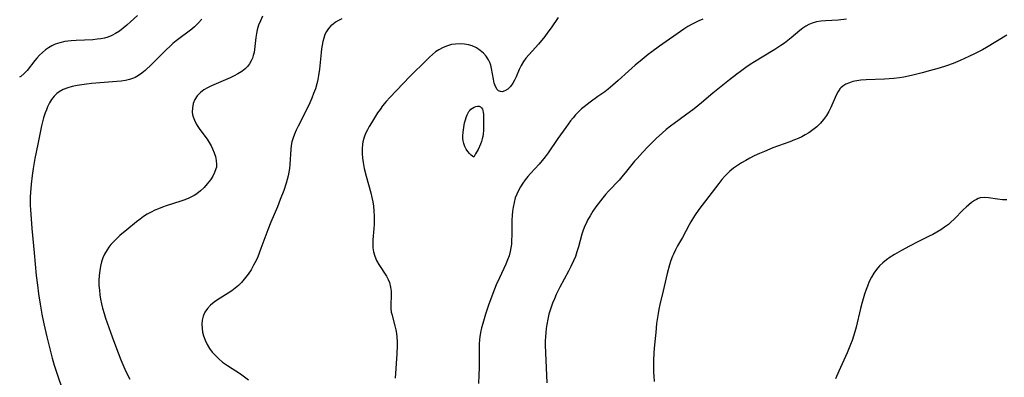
# Model space of a CAD drawing. Header units: metres. Extents: x 1073367 to 1082519, y 1569854 to 1574957.
# Tile 85 of 256: x 1074386 to 1074738, y 1572579 to 1572707. Entities that reach past the tile are written whole.
import ezdxf

# ---------------------------------------------------------------- set-up
doc = ezdxf.new("R2010")
doc.units = ezdxf.units.M
doc.layers.add('CGG_CurvaNivelLidar_v1', color=253, linetype='Continuous', lineweight=30)

msp = doc.modelspace()

# ---------------------------------------------------------------- linework, layer by layer
at = {"layer": 'CGG_CurvaNivelLidar_v1'}
for p, q in [((1074426.0069, 1572705.9737, 65.5), (1074424.7178, 1572704.8269, 65.5)), ((1074428.4609, 1572708.3091, 65.5), (1074426.0069, 1572705.9737, 65.5)), ((1074450.2122, 1572705.5742, 66), (1074448.8563, 1572704.2486, 66)), ((1074451.511, 1572706.9743, 66), (1074450.2122, 1572705.5742, 66)), ((1074472.3484, 1572706.4272, 66.5), (1074471.7078, 1572704.8093, 66.5)), ((1074473.0929, 1572708.022, 66.5), (1074472.3484, 1572706.4272, 66.5)), ((1074498.2797, 1572705.2488, 67), (1074497.4902, 1572704.5703, 67)), ((1074499.1451, 1572705.8563, 67), (1074498.2797, 1572705.2488, 67)), ((1074500.2386, 1572706.4888, 67), (1074499.1451, 1572705.8563, 67)), ((1074501.4011, 1572707.0538, 67), (1074500.2386, 1572706.4888, 67)), ((1074578.6527, 1572707.6269, 67.5), (1074576.0749, 1572703.8439, 67.5)), ((1074626.3716, 1572705.2292, 68), (1074624.9036, 1572704.3572, 68)), ((1074627.574, 1572705.8457, 68), (1074626.3716, 1572705.2292, 68)), ((1074628.8097, 1572706.4031, 68), (1074627.574, 1572705.8457, 68)), ((1074630.204, 1572706.9627, 68), (1074628.8097, 1572706.4031, 68)), ((1074668.035, 1572705.106, 68.5), (1074666.9442, 1572704.5137, 68.5)), ((1074669.1777, 1572705.5811, 68.5), (1074668.035, 1572705.106, 68.5)), ((1074670.7104, 1572706.0072, 68.5), (1074669.1777, 1572705.5811, 68.5)), ((1074672.3075, 1572706.2707, 68.5), (1074670.7104, 1572706.0072, 68.5)), ((1074673.9882, 1572706.4238, 68.5), (1074672.3075, 1572706.2707, 68.5)), ((1074678.4708, 1572706.653, 68.5), (1074673.9882, 1572706.4238, 68.5)), ((1074681.5109, 1572706.9238, 68.5), (1074678.4708, 1572706.653, 68.5)), ((1074420.6796, 1572701.8237, 65.5), (1074419.3277, 1572701.1057, 65.5)), ((1074422.0652, 1572702.7264, 65.5), (1074420.6796, 1572701.8237, 65.5)), ((1074423.4065, 1572703.7367, 65.5), (1074422.0652, 1572702.7264, 65.5)), ((1074424.7178, 1572704.8269, 65.5), (1074423.4065, 1572703.7367, 65.5)), ((1074446.4948, 1572702.3086, 66), (1074443.713, 1572700.3198, 66)), ((1074447.9287, 1572703.4353, 66), (1074446.4948, 1572702.3086, 66)), ((1074448.8563, 1572704.2486, 66), (1074447.9287, 1572703.4353, 66)), ((1074470.9544, 1572701.9207, 66.5), (1074470.7483, 1572700.4804, 66.5)), ((1074471.2108, 1572703.1614, 66.5), (1074470.9544, 1572701.9207, 66.5)), ((1074471.7078, 1572704.8093, 66.5), (1074471.2108, 1572703.1614, 66.5)), ((1074495.3934, 1572701.4536, 67), (1074494.9703, 1572700.2427, 67)), ((1074495.9391, 1572702.5841, 67), (1074495.3934, 1572701.4536, 67)), ((1074496.6426, 1572703.6325, 67), (1074495.9391, 1572702.5841, 67)), ((1074497.4902, 1572704.5703, 67), (1074496.6426, 1572703.6325, 67)), ((1074574.9472, 1572702.2848, 67.5), (1074573.7815, 1572700.7603, 67.5)), ((1074576.0749, 1572703.8439, 67.5), (1074574.9472, 1572702.2848, 67.5)), ((1074623.4722, 1572703.412, 68), (1074614.6992, 1572697.3008, 68)), ((1074624.9036, 1572704.3572, 68), (1074623.4722, 1572703.412, 68)), ((1074664.836, 1572702.991, 68.5), (1074661.7255, 1572700.269, 68.5)), ((1074665.8683, 1572703.7943, 68.5), (1074664.836, 1572702.991, 68.5)), ((1074666.9442, 1572704.5137, 68.5), (1074665.8683, 1572703.7943, 68.5)), ((1074399.1468, 1572698.0222, 65.5), (1074397.9462, 1572697.4637, 65.5)), ((1074400.8232, 1572698.5734, 65.5), (1074399.1468, 1572698.0222, 65.5)), ((1074402.577, 1572698.9513, 65.5), (1074400.8232, 1572698.5734, 65.5)), ((1074403.681, 1572699.1182, 65.5), (1074402.577, 1572698.9513, 65.5)), ((1074404.8006, 1572699.2466, 65.5), (1074403.681, 1572699.1182, 65.5)), ((1074406.628, 1572699.391, 65.5), (1074404.8006, 1572699.2466, 65.5)), ((1074412.523, 1572699.6553, 65.5), (1074406.628, 1572699.391, 65.5)), ((1074414.0985, 1572699.7863, 65.5), (1074412.523, 1572699.6553, 65.5)), ((1074415.4036, 1572699.9535, 65.5), (1074414.0985, 1572699.7863, 65.5)), ((1074416.6794, 1572700.1959, 65.5), (1074415.4036, 1572699.9535, 65.5)), ((1074417.918, 1572700.5399, 65.5), (1074416.6794, 1572700.1959, 65.5)), ((1074419.3277, 1572701.1057, 65.5), (1074417.918, 1572700.5399, 65.5)), ((1074441.1509, 1572698.3012, 66), (1074439.9964, 1572697.2529, 66)), ((1074442.3446, 1572699.2938, 66), (1074441.1509, 1572698.3012, 66)), ((1074443.713, 1572700.3198, 66), (1074442.3446, 1572699.2938, 66)), ((1074470.7483, 1572700.4804, 66.5), (1074470.2779, 1572696.1816, 66.5)), ((1074494.6437, 1572698.9688, 67), (1074494.3987, 1572697.6945, 67)), ((1074494.9703, 1572700.2427, 67), (1074494.6437, 1572698.9688, 67)), ((1074542.0065, 1572698.0951, 67.5), (1074540.538, 1572697.8783, 67.5)), ((1074543.8049, 1572698.1663, 67.5), (1074542.0065, 1572698.0951, 67.5)), ((1074545.2283, 1572698.0695, 67.5), (1074543.8049, 1572698.1663, 67.5)), ((1074546.6183, 1572697.8249, 67.5), (1074545.2283, 1572698.0695, 67.5)), ((1074571.5702, 1572698.0702, 67.5), (1074567.0777, 1572693.0165, 67.5)), ((1074573.7815, 1572700.7603, 67.5), (1074571.5702, 1572698.0702, 67.5)), ((1074659.3142, 1572698.3983, 68.5), (1074658.0395, 1572697.5208, 68.5)), ((1074660.545, 1572699.3145, 68.5), (1074659.3142, 1572698.3983, 68.5)), ((1074661.7255, 1572700.269, 68.5), (1074660.545, 1572699.3145, 68.5)), ((1074738.7082, 1572701.239, 69), (1074731.4285, 1572696.9111, 69)), ((1074394.6044, 1572695.113, 65.5), (1074393.5576, 1572694.1205, 65.5)), ((1074395.7154, 1572696.029, 65.5), (1074394.6044, 1572695.113, 65.5)), ((1074396.8029, 1572696.7937, 65.5), (1074395.7154, 1572696.029, 65.5)), ((1074397.9462, 1572697.4637, 65.5), (1074396.8029, 1572696.7937, 65.5)), ((1074438.8737, 1572696.1626, 66), (1074436.1628, 1572693.3992, 66)), ((1074439.9964, 1572697.2529, 66), (1074438.8737, 1572696.1626, 66)), ((1074470.0845, 1572695.058, 66.5), (1074469.8174, 1572693.9662, 66.5)), ((1074470.2779, 1572696.1816, 66.5), (1074470.0845, 1572695.058, 66.5)), ((1074494.0305, 1572695.0152, 67), (1074493.4262, 1572689.1284, 67)), ((1074494.1981, 1572696.368, 67), (1074494.0305, 1572695.0152, 67)), ((1074494.3987, 1572697.6945, 67), (1074494.1981, 1572696.368, 67)), ((1074533.7606, 1572694.3988, 67.5), (1074532.7024, 1572693.4603, 67.5)), ((1074534.8586, 1572695.2668, 67.5), (1074533.7606, 1572694.3988, 67.5)), ((1074536.0013, 1572696.0461, 67.5), (1074534.8586, 1572695.2668, 67.5)), ((1074537.514, 1572696.8742, 67.5), (1074536.0013, 1572696.0461, 67.5)), ((1074539.0962, 1572697.5046, 67.5), (1074537.514, 1572696.8742, 67.5)), ((1074540.538, 1572697.8783, 67.5), (1074539.0962, 1572697.5046, 67.5)), ((1074547.9534, 1572697.4161, 67.5), (1074546.6183, 1572697.8249, 67.5)), ((1074549.439, 1572696.7022, 67.5), (1074547.9534, 1572697.4161, 67.5)), ((1074550.8053, 1572695.7798, 67.5), (1074549.439, 1572696.7022, 67.5)), ((1074551.9205, 1572694.8032, 67.5), (1074550.8053, 1572695.7798, 67.5)), ((1074552.8984, 1572693.7045, 67.5), (1074551.9205, 1572694.8032, 67.5)), ((1074612.0414, 1572695.3495, 68), (1074610.7318, 1572694.347, 68)), ((1074614.6992, 1572697.3008, 68), (1074612.0414, 1572695.3495, 68)), ((1074655.8966, 1572696.1677, 68.5), (1074651.3453, 1572693.4293, 68.5)), ((1074658.0395, 1572697.5208, 68.5), (1074655.8966, 1572696.1677, 68.5)), ((1074727.3948, 1572694.7126, 69), (1074725.128, 1572693.5998, 69)), ((1074729.9614, 1572696.0828, 69), (1074727.3948, 1572694.7126, 69)), ((1074731.4285, 1572696.9111, 69), (1074729.9614, 1572696.0828, 69)), ((1074391.8442, 1572692.197, 65.5), (1074389.1272, 1572688.689, 65.5)), ((1074392.576, 1572693.0668, 65.5), (1074391.8442, 1572692.197, 65.5)), ((1074393.5576, 1572694.1205, 65.5), (1074392.576, 1572693.0668, 65.5)), ((1074433.6644, 1572690.9282, 66), (1074431.2632, 1572688.6972, 66)), ((1074436.1628, 1572693.3992, 66), (1074433.6644, 1572690.9282, 66)), ((1074468.4983, 1572691.0669, 66.5), (1074467.7824, 1572690.0952, 66.5)), ((1074469.0978, 1572692.1184, 66.5), (1074468.4983, 1572691.0669, 66.5)), ((1074469.4972, 1572693.0229, 66.5), (1074469.0978, 1572692.1184, 66.5)), ((1074469.8174, 1572693.9662, 66.5), (1074469.4972, 1572693.0229, 66.5)), ((1074531.7066, 1572692.4979, 67.5), (1074525.6905, 1572686.4779, 67.5)), ((1074532.7024, 1572693.4603, 67.5), (1074531.7066, 1572692.4979, 67.5)), ((1074553.7041, 1572692.4883, 67.5), (1074552.8984, 1572693.7045, 67.5)), ((1074554.1619, 1572691.5331, 67.5), (1074553.7041, 1572692.4883, 67.5)), ((1074554.5169, 1572690.5327, 67.5), (1074554.1619, 1572691.5331, 67.5)), ((1074566.2247, 1572691.8735, 67.5), (1074565.4204, 1572690.4755, 67.5)), ((1074567.0777, 1572693.0165, 67.5), (1074566.2247, 1572691.8735, 67.5)), ((1074608.5498, 1572692.5956, 68), (1074606.0765, 1572690.5037, 68)), ((1074610.7318, 1572694.347, 68), (1074608.5498, 1572692.5956, 68)), ((1074648.651, 1572691.7574, 68.5), (1074647.0669, 1572690.7266, 68.5)), ((1074651.3453, 1572693.4293, 68.5), (1074648.651, 1572691.7574, 68.5)), ((1074719.4877, 1572691.197, 69), (1074717.1373, 1572690.3529, 69)), ((1074722.0703, 1572692.2328, 69), (1074719.4877, 1572691.197, 69)), ((1074723.6064, 1572692.901, 69), (1074722.0703, 1572692.2328, 69)), ((1074725.128, 1572693.5998, 69), (1074723.6064, 1572692.901, 69)), ((1074388.0657, 1572687.519, 65.5), (1074386.8919, 1572686.5328, 65.5)), ((1074389.1272, 1572688.689, 65.5), (1074388.0657, 1572687.519, 65.5)), ((1074430.0975, 1572687.7251, 66), (1074428.8902, 1572686.8537, 66)), ((1074431.2632, 1572688.6972, 66), (1074430.0975, 1572687.7251, 66)), ((1074464.364, 1572687.4061, 66.5), (1074462.9962, 1572686.6907, 66.5)), ((1074465.7284, 1572688.2492, 66.5), (1074464.364, 1572687.4061, 66.5)), ((1074466.9499, 1572689.2174, 66.5), (1074465.7284, 1572688.2492, 66.5)), ((1074467.7824, 1572690.0952, 66.5), (1074466.9499, 1572689.2174, 66.5)), ((1074493.4262, 1572689.1284, 67), (1074493.1258, 1572686.9054, 67)), ((1074554.8033, 1572689.4086, 67.5), (1074554.5169, 1572690.5327, 67.5)), ((1074555.4792, 1572685.5948, 67.5), (1074554.8033, 1572689.4086, 67.5)), ((1074564.7282, 1572689.0086, 67.5), (1074563.5639, 1572686.3351, 67.5)), ((1074565.4204, 1572690.4755, 67.5), (1074564.7282, 1572689.0086, 67.5)), ((1074603.6536, 1572688.3552, 68), (1074600.0449, 1572685.0438, 68)), ((1074606.0765, 1572690.5037, 68), (1074603.6536, 1572688.3552, 68)), ((1074643.6463, 1572688.3232, 68.5), (1074642.3223, 1572687.3186, 68.5)), ((1074645.5038, 1572689.6602, 68.5), (1074643.6463, 1572688.3232, 68.5)), ((1074647.0669, 1572690.7266, 68.5), (1074645.5038, 1572689.6602, 68.5)), ((1074708.4658, 1572687.7685, 69), (1074705.1226, 1572686.9466, 69)), ((1074711.4409, 1572688.5864, 69), (1074708.4658, 1572687.7685, 69)), ((1074714.4916, 1572689.4945, 69), (1074711.4409, 1572688.5864, 69)), ((1074717.1373, 1572690.3529, 69), (1074714.4916, 1572689.4945, 69)), ((1074386.8919, 1572686.5328, 65.5), (1074386.4374, 1572686.2404, 65.5)), ((1074412.1028, 1572683.9578, 66), (1074410.3488, 1572683.7762, 66)), ((1074421.1365, 1572684.6555, 66), (1074412.1028, 1572683.9578, 66)), ((1074422.7045, 1572684.8233, 66), (1074421.1365, 1572684.6555, 66)), ((1074424.2315, 1572685.0593, 66), (1074422.7045, 1572684.8233, 66)), ((1074425.7041, 1572685.4001, 66), (1074424.2315, 1572685.0593, 66)), ((1074427.1061, 1572685.8883, 66), (1074425.7041, 1572685.4001, 66)), ((1074427.6182, 1572686.1229, 66), (1074427.1061, 1572685.8883, 66)), ((1074428.8902, 1572686.8537, 66), (1074427.6182, 1572686.1229, 66)), ((1074461.5693, 1572686.0234, 66.5), (1074454.8994, 1572683.1711, 66.5)), ((1074462.9962, 1572686.6907, 66.5), (1074461.5693, 1572686.0234, 66.5)), ((1074492.5169, 1572683.911, 67), (1074491.9844, 1572682.13, 67)), ((1074492.8578, 1572685.3985, 67), (1074492.5169, 1572683.911, 67)), ((1074493.1258, 1572686.9054, 67), (1074492.8578, 1572685.3985, 67)), ((1074525.6905, 1572686.4779, 67.5), (1074518.5536, 1572678.9922, 67.5)), ((1074555.8002, 1572684.1625, 67.5), (1074555.4792, 1572685.5948, 67.5)), ((1074556.2204, 1572682.8832, 67.5), (1074555.8002, 1572684.1625, 67.5)), ((1074562.4394, 1572684.1205, 67.5), (1074561.5619, 1572682.9405, 67.5)), ((1074563.0307, 1572685.1856, 67.5), (1074562.4394, 1572684.1205, 67.5)), ((1074563.5639, 1572686.3351, 67.5), (1074563.0307, 1572685.1856, 67.5)), ((1074600.0449, 1572685.0438, 68), (1074598.109, 1572683.3675, 68)), ((1074639.7135, 1572685.2529, 68.5), (1074633.8198, 1572680.493, 68.5)), ((1074642.3223, 1572687.3186, 68.5), (1074639.7135, 1572685.2529, 68.5)), ((1074682.4768, 1572684.2921, 69), (1074681.2729, 1572683.7767, 69)), ((1074683.7814, 1572684.6791, 69), (1074682.4768, 1572684.2921, 69)), ((1074685.1638, 1572684.9635, 69), (1074683.7814, 1572684.6791, 69)), ((1074686.6054, 1572685.1653, 69), (1074685.1638, 1572684.9635, 69)), ((1074688.4785, 1572685.3253, 69), (1074686.6054, 1572685.1653, 69)), ((1074695.0668, 1572685.5521, 69), (1074688.4785, 1572685.3253, 69)), ((1074696.6917, 1572685.6365, 69), (1074695.0668, 1572685.5521, 69)), ((1074698.3079, 1572685.7663, 69), (1074696.6917, 1572685.6365, 69)), ((1074700.3322, 1572686.0218, 69), (1074698.3079, 1572685.7663, 69)), ((1074701.9334, 1572686.2885, 69), (1074700.3322, 1572686.0218, 69)), ((1074703.5301, 1572686.5997, 69), (1074701.9334, 1572686.2885, 69)), ((1074705.1226, 1572686.9466, 69), (1074703.5301, 1572686.5997, 69)), ((1074399.744, 1572680.3972, 66), (1074398.7468, 1572679.4097, 66)), ((1074400.6202, 1572681.0447, 66), (1074399.744, 1572680.3972, 66)), ((1074402.0443, 1572681.8185, 66), (1074400.6202, 1572681.0447, 66)), ((1074403.5976, 1572682.4253, 66), (1074402.0443, 1572681.8185, 66)), ((1074405.2461, 1572682.9025, 66), (1074403.5976, 1572682.4253, 66)), ((1074406.9637, 1572683.2771, 66), (1074405.2461, 1572682.9025, 66)), ((1074408.6146, 1572683.5519, 66), (1074406.9637, 1572683.2771, 66)), ((1074410.3488, 1572683.7762, 66), (1074408.6146, 1572683.5519, 66)), ((1074450.9426, 1572680.7906, 66.5), (1074449.839, 1572679.6232, 66.5)), ((1074452.1355, 1572681.6883, 66.5), (1074450.9426, 1572680.7906, 66.5)), ((1074453.4688, 1572682.47, 66.5), (1074452.1355, 1572681.6883, 66.5)), ((1074454.8994, 1572683.1711, 66.5), (1074453.4688, 1572682.47, 66.5)), ((1074491.3519, 1572680.3761, 67), (1074490.693, 1572678.7364, 67)), ((1074491.9844, 1572682.13, 67), (1074491.3519, 1572680.3761, 67)), ((1074556.8013, 1572681.8844, 67.5), (1074556.2204, 1572682.8832, 67.5)), ((1074557.345, 1572681.4007, 67.5), (1074556.8013, 1572681.8844, 67.5)), ((1074557.9743, 1572681.1232, 67.5), (1074557.345, 1572681.4007, 67.5)), ((1074558.6549, 1572681.0663, 67.5), (1074557.9743, 1572681.1232, 67.5)), ((1074559.6208, 1572681.3572, 67.5), (1074558.6549, 1572681.0663, 67.5)), ((1074560.5883, 1572681.9944, 67.5), (1074559.6208, 1572681.3572, 67.5)), ((1074561.5619, 1572682.9405, 67.5), (1074560.5883, 1572681.9944, 67.5)), ((1074595.1939, 1572681.0718, 68), (1074592.7867, 1572679.3046, 68)), ((1074596.3813, 1572681.9814, 68), (1074595.1939, 1572681.0718, 68)), ((1074598.109, 1572683.3675, 68), (1074596.3813, 1572681.9814, 68)), ((1074633.8198, 1572680.493, 68.5), (1074629.7301, 1572677.1329, 68.5)), ((1074678.5028, 1572681.184, 69), (1074677.7843, 1572679.8629, 69)), ((1074679.1307, 1572682.0587, 69), (1074678.5028, 1572681.184, 69)), ((1074679.4956, 1572682.4685, 69), (1074679.1307, 1572682.0587, 69)), ((1074680.1671, 1572683.0758, 69), (1074679.4956, 1572682.4685, 69)), ((1074681.2729, 1572683.7767, 69), (1074680.1671, 1572683.0758, 69)), ((1074397.1176, 1572677.03, 66), (1074396.449, 1572675.693, 66)), ((1074397.8785, 1572678.277, 66), (1074397.1176, 1572677.03, 66)), ((1074398.7468, 1572679.4097, 66), (1074397.8785, 1572678.277, 66)), ((1074448.99, 1572678.2805, 66.5), (1074448.4001, 1572676.8183, 66.5)), ((1074449.839, 1572679.6232, 66.5), (1074448.99, 1572678.2805, 66.5)), ((1074489.989, 1572677.1109, 67), (1074488.4806, 1572673.9058, 67)), ((1074490.693, 1572678.7364, 67), (1074489.989, 1572677.1109, 67)), ((1074517.2313, 1572677.5262, 67.5), (1074515.9765, 1572676.0082, 67.5)), ((1074518.5536, 1572678.9922, 67.5), (1074517.2313, 1572677.5262, 67.5)), ((1074590.0614, 1572677.3602, 68), (1074587.8396, 1572675.6773, 68)), ((1074592.7867, 1572679.3046, 68), (1074590.0614, 1572677.3602, 68)), ((1074629.7301, 1572677.1329, 68.5), (1074627.0594, 1572674.9942, 68.5)), ((1074677.7843, 1572679.8629, 69), (1074675.8911, 1572675.44, 69)), ((1074395.5755, 1572673.4893, 66), (1074395.0136, 1572671.6777, 66)), ((1074395.989, 1572674.6092, 66), (1074395.5755, 1572673.4893, 66)), ((1074396.449, 1572675.693, 66), (1074395.989, 1572674.6092, 66)), ((1074448.074, 1572675.2827, 66.5), (1074448.042, 1572673.7062, 66.5)), ((1074448.042, 1572673.7062, 66.5), (1074448.1585, 1572672.8883, 66.5)), ((1074448.4001, 1572676.8183, 66.5), (1074448.074, 1572675.2827, 66.5)), ((1074488.4806, 1572673.9058, 67), (1074485.8768, 1572668.7999, 67)), ((1074514.1341, 1572673.4655, 67.5), (1074513.3762, 1572672.3112, 67.5)), ((1074515.0313, 1572674.7519, 67.5), (1074514.1341, 1572673.4655, 67.5)), ((1074515.9765, 1572676.0082, 67.5), (1074515.0313, 1572674.7519, 67.5)), ((1074546.1223, 1572672.8399, 67.5), (1074546.4429, 1572673.479, 67.5)), ((1074546.4429, 1572673.479, 67.5), (1074546.7482, 1572673.9556, 67.5)), ((1074546.7482, 1572673.9556, 67.5), (1074547.0932, 1572674.39, 67.5)), ((1074547.0932, 1572674.39, 67.5), (1074547.4749, 1572674.7758, 67.5)), ((1074547.4749, 1572674.7758, 67.5), (1074548.0433, 1572675.2096, 67.5)), ((1074548.0433, 1572675.2096, 67.5), (1074548.6495, 1572675.5407, 67.5)), ((1074548.6495, 1572675.5407, 67.5), (1074549.2608, 1572675.7623, 67.5)), ((1074549.2608, 1572675.7623, 67.5), (1074549.8578, 1572675.8721, 67.5)), ((1074549.8578, 1572675.8721, 67.5), (1074550.4119, 1572675.8548, 67.5)), ((1074550.4119, 1572675.8548, 67.5), (1074550.8913, 1572675.6841, 67.5)), ((1074550.8913, 1572675.6841, 67.5), (1074551.2607, 1572675.3486, 67.5)), ((1074551.2607, 1572675.3486, 67.5), (1074551.5403, 1572674.8762, 67.5)), ((1074551.5403, 1572674.8762, 67.5), (1074551.7407, 1572674.3026, 67.5)), ((1074551.7407, 1572674.3026, 67.5), (1074551.8667, 1572673.6554, 67.5)), ((1074551.8667, 1572673.6554, 67.5), (1074551.9215, 1572672.9983, 67.5)), ((1074585.8411, 1572673.9151, 68), (1074584.7719, 1572672.8053, 68)), ((1074586.9786, 1572674.9595, 68), (1074585.8411, 1572673.9151, 68)), ((1074587.8396, 1572675.6773, 68), (1074586.9786, 1572674.9595, 68)), ((1074627.0594, 1572674.9942, 68.5), (1074624.0727, 1572672.7337, 68.5)), ((1074675.1739, 1572674.0286, 69), (1074674.2867, 1572672.5594, 69)), ((1074675.8911, 1572675.44, 69), (1074675.1739, 1572674.0286, 69)), ((1074395.0136, 1572671.6777, 66), (1074394.2988, 1572668.8269, 66)), ((1074448.1585, 1572672.8883, 66.5), (1074448.3636, 1572672.0741, 66.5)), ((1074448.3636, 1572672.0741, 66.5), (1074448.8316, 1572670.8433, 66.5)), ((1074448.8316, 1572670.8433, 66.5), (1074449.4522, 1572669.6328, 66.5)), ((1074511.9447, 1572669.9744, 67.5), (1074511.2067, 1572668.686, 67.5)), ((1074513.3762, 1572672.3112, 67.5), (1074511.9447, 1572669.9744, 67.5)), ((1074544.9022, 1572668.2342, 67.5), (1074545.2269, 1572669.8954, 67.5)), ((1074545.2269, 1572669.8954, 67.5), (1074545.4215, 1572670.7108, 67.5)), ((1074545.4215, 1572670.7108, 67.5), (1074545.8531, 1572672.1581, 67.5)), ((1074545.8531, 1572672.1581, 67.5), (1074546.1223, 1572672.8399, 67.5)), ((1074551.9342, 1572672.3072, 67.5), (1074551.9181, 1572670.8569, 67.5)), ((1074551.9181, 1572670.8569, 67.5), (1074551.9596, 1572668.217, 67.5)), ((1074551.9215, 1572672.9983, 67.5), (1074551.9342, 1572672.3072, 67.5)), ((1074583.0485, 1572670.7006, 68), (1074581.2872, 1572668.3077, 68)), ((1074583.8898, 1572671.7728, 68), (1074583.0485, 1572670.7006, 68)), ((1074584.7719, 1572672.8053, 68), (1074583.8898, 1572671.7728, 68)), ((1074624.0727, 1572672.7337, 68.5), (1074619.9685, 1572669.7098, 68.5)), ((1074672.164, 1572669.8278, 69), (1074670.8851, 1572668.561, 69)), ((1074673.283, 1572671.1532, 69), (1074672.164, 1572669.8278, 69)), ((1074674.2867, 1572672.5594, 69), (1074673.283, 1572671.1532, 69)), ((1074394.2988, 1572668.8269, 66), (1074392.9284, 1572662.3738, 66)), ((1074449.4522, 1572669.6328, 66.5), (1074450.0936, 1572668.5881, 66.5)), ((1074450.0936, 1572668.5881, 66.5), (1074450.799, 1572667.5546, 66.5)), ((1074450.799, 1572667.5546, 66.5), (1074453.3097, 1572664.1075, 66.5)), ((1074485.1466, 1572667.2996, 67), (1074484.5296, 1572665.9187, 67)), ((1074485.8768, 1572668.7999, 67), (1074485.1466, 1572667.2996, 67)), ((1074510.5176, 1572667.3921, 67.5), (1074509.8977, 1572666.0884, 67.5)), ((1074511.2067, 1572668.686, 67.5), (1074510.5176, 1572667.3921, 67.5)), ((1074544.574, 1572665.1468, 67.5), (1074544.6817, 1572666.6448, 67.5)), ((1074544.6817, 1572666.6448, 67.5), (1074544.9022, 1572668.2342, 67.5)), ((1074551.9477, 1572667.3265, 67.5), (1074551.831, 1572665.862, 67.5)), ((1074551.9596, 1572668.217, 67.5), (1074551.9477, 1572667.3265, 67.5)), ((1074581.2872, 1572668.3077, 68), (1074578.5054, 1572664.3492, 68)), ((1074617.1534, 1572667.5034, 68.5), (1074615.6922, 1572666.2594, 68.5)), ((1074618.6522, 1572668.704, 68.5), (1074617.1534, 1572667.5034, 68.5)), ((1074619.9685, 1572669.7098, 68.5), (1074618.6522, 1572668.704, 68.5)), ((1074668.0054, 1572666.3595, 69), (1074666.7356, 1572665.6071, 69)), ((1074669.4953, 1572667.4029, 69), (1074668.0054, 1572666.3595, 69)), ((1074670.8851, 1572668.561, 69), (1074669.4953, 1572667.4029, 69)), ((1074453.3097, 1572664.1075, 66.5), (1074454.1254, 1572662.8608, 66.5)), ((1074454.1254, 1572662.8608, 66.5), (1074454.7527, 1572661.7552, 66.5)), ((1074483.583, 1572663.1145, 67), (1074483.337, 1572661.8213, 67)), ((1074483.9963, 1572664.5275, 67), (1074483.583, 1572663.1145, 67)), ((1074484.5296, 1572665.9187, 67), (1074483.9963, 1572664.5275, 67)), ((1074508.9085, 1572663.1503, 67.5), (1074508.7573, 1572662.2725, 67.5)), ((1074509.1045, 1572663.9345, 67.5), (1074508.9085, 1572663.1503, 67.5)), ((1074509.372, 1572664.7694, 67.5), (1074509.1045, 1572663.9345, 67.5)), ((1074509.8977, 1572666.0884, 67.5), (1074509.372, 1572664.7694, 67.5)), ((1074544.5869, 1572664.3737, 67.5), (1074544.574, 1572665.1468, 67.5)), ((1074544.6977, 1572663.5335, 67.5), (1074544.5869, 1572664.3737, 67.5)), ((1074544.9543, 1572662.5247, 67.5), (1074544.6977, 1572663.5335, 67.5)), ((1074551.2135, 1572663.2963, 67.5), (1074550.8523, 1572662.3233, 67.5)), ((1074551.4889, 1572664.1999, 67.5), (1074551.2135, 1572663.2963, 67.5)), ((1074551.6958, 1572665.0654, 67.5), (1074551.4889, 1572664.1999, 67.5)), ((1074551.831, 1572665.862, 67.5), (1074551.6958, 1572665.0654, 67.5)), ((1074578.5054, 1572664.3492, 68), (1074575.0124, 1572659.1751, 68)), ((1074613.7084, 1572664.4352, 68.5), (1074610.6129, 1572661.3824, 68.5)), ((1074615.6922, 1572666.2594, 68.5), (1074613.7084, 1572664.4352, 68.5)), ((1074661.2171, 1572663.1671, 69), (1074655.2422, 1572660.9526, 69)), ((1074662.9572, 1572663.8403, 69), (1074661.2171, 1572663.1671, 69)), ((1074664.2468, 1572664.3849, 69), (1074662.9572, 1572663.8403, 69)), ((1074665.5087, 1572664.9708, 69), (1074664.2468, 1572664.3849, 69)), ((1074666.7356, 1572665.6071, 69), (1074665.5087, 1572664.9708, 69)), ((1074392.9284, 1572662.3738, 66), (1074391.9084, 1572657.2274, 66)), ((1074454.7527, 1572661.7552, 66.5), (1074455.3068, 1572660.6259, 66.5)), ((1074455.3068, 1572660.6259, 66.5), (1074455.8763, 1572659.2426, 66.5)), ((1074483.1854, 1572660.5065, 67), (1074482.8662, 1572655.0816, 67)), ((1074483.337, 1572661.8213, 67), (1074483.1854, 1572660.5065, 67)), ((1074508.7573, 1572662.2725, 67.5), (1074508.6302, 1572660.6583, 67.5)), ((1074508.6302, 1572660.6583, 67.5), (1074508.6537, 1572659.0108, 67.5)), ((1074545.335, 1572661.5187, 67.5), (1074544.9543, 1572662.5247, 67.5)), ((1074545.8192, 1572660.5637, 67.5), (1074545.335, 1572661.5187, 67.5)), ((1074546.3835, 1572659.7057, 67.5), (1074545.8192, 1572660.5637, 67.5)), ((1074546.969, 1572659.0057, 67.5), (1074546.3835, 1572659.7057, 67.5)), ((1074550.0165, 1572660.4692, 67.5), (1074549.1385, 1572658.8147, 67.5)), ((1074550.8523, 1572662.3233, 67.5), (1074550.0165, 1572660.4692, 67.5)), ((1074608.6335, 1572659.3195, 68.5), (1074606.7717, 1572657.2513, 68.5)), ((1074610.6129, 1572661.3824, 68.5), (1074608.6335, 1572659.3195, 68.5)), ((1074652.1944, 1572659.7252, 69), (1074650.3678, 1572658.9319, 69)), ((1074655.2422, 1572660.9526, 69), (1074652.1944, 1572659.7252, 69)), ((1074391.9084, 1572657.2274, 66), (1074391.2735, 1572653.5739, 66)), ((1074455.8763, 1572659.2426, 66.5), (1074456.3191, 1572657.8523, 66.5)), ((1074456.3191, 1572657.8523, 66.5), (1074456.6084, 1572656.4677, 66.5)), ((1074456.6084, 1572656.4677, 66.5), (1074456.7079, 1572655.102, 66.5)), ((1074508.6537, 1572659.0108, 67.5), (1074508.7965, 1572657.3404, 67.5)), ((1074508.7965, 1572657.3404, 67.5), (1074509.0158, 1572655.7774, 67.5)), ((1074509.0158, 1572655.7774, 67.5), (1074509.4298, 1572653.6136, 67.5)), ((1074547.5366, 1572658.4447, 67.5), (1074546.969, 1572659.0057, 67.5)), ((1074548.0229, 1572658.0346, 67.5), (1074547.5366, 1572658.4447, 67.5)), ((1074548.5, 1572657.7242, 67.5), (1074548.0229, 1572658.0346, 67.5)), ((1074549.1385, 1572658.8147, 67.5), (1074548.5, 1572657.7242, 67.5)), ((1074572.9114, 1572656.4418, 68), (1074571.788, 1572655.1486, 68)), ((1074573.9871, 1572657.7781, 68), (1074572.9114, 1572656.4418, 68)), ((1074575.0124, 1572659.1751, 68), (1074573.9871, 1572657.7781, 68)), ((1074605.8706, 1572656.1933, 68.5), (1074602.9879, 1572652.6393, 68.5)), ((1074606.7717, 1572657.2513, 68.5), (1074605.8706, 1572656.1933, 68.5)), ((1074645.493, 1572656.516, 69), (1074643.9823, 1572655.6515, 69)), ((1074647.0155, 1572657.325, 69), (1074645.493, 1572656.516, 69)), ((1074648.5669, 1572658.0961, 69), (1074647.0155, 1572657.325, 69)), ((1074650.3678, 1572658.9319, 69), (1074648.5669, 1572658.0961, 69)), ((1074391.2735, 1572653.5739, 66), (1074390.9092, 1572651.0716, 66)), ((1074456.5091, 1572653.4813, 66.5), (1074456.0403, 1572652.1384, 66.5)), ((1074456.6371, 1572654.1363, 66.5), (1074456.5091, 1572653.4813, 66.5)), ((1074456.7079, 1572655.102, 66.5), (1074456.6371, 1572654.1363, 66.5)), ((1074482.4828, 1572652.2643, 67), (1074482.2077, 1572650.9552, 67)), ((1074482.698, 1572653.5765, 67), (1074482.4828, 1572652.2643, 67)), ((1074482.8662, 1572655.0816, 67), (1074482.698, 1572653.5765, 67)), ((1074509.4298, 1572653.6136, 67.5), (1074510.0846, 1572650.9194, 67.5)), ((1074571.788, 1572655.1486, 68), (1074568.7546, 1572651.8682, 68)), ((1074602.9879, 1572652.6393, 68.5), (1074601.2841, 1572650.615, 68.5)), ((1074639.7974, 1572652.6668, 69), (1074639.1889, 1572652.1004, 69)), ((1074641.1173, 1572653.7452, 69), (1074639.7974, 1572652.6668, 69)), ((1074642.5187, 1572654.7332, 69), (1074641.1173, 1572653.7452, 69)), ((1074643.9823, 1572655.6515, 69), (1074642.5187, 1572654.7332, 69)), ((1074390.9092, 1572651.0716, 66), (1074390.5412, 1572648.0332, 66)), ((1074454.5157, 1572649.5858, 66.5), (1074453.3843, 1572648.1483, 66.5)), ((1074455.357, 1572650.8429, 66.5), (1074454.5157, 1572649.5858, 66.5)), ((1074456.0403, 1572652.1384, 66.5), (1074455.357, 1572650.8429, 66.5)), ((1074481.8805, 1572649.65, 67), (1074481.5131, 1572648.3656, 67)), ((1074482.2077, 1572650.9552, 67), (1074481.8805, 1572649.65, 67)), ((1074510.0846, 1572650.9194, 67.5), (1074511.7568, 1572644.9053, 67.5)), ((1074566.8402, 1572649.5484, 68), (1074565.9653, 1572648.3341, 68)), ((1074567.7727, 1572650.7264, 68), (1074566.8402, 1572649.5484, 68)), ((1074568.7546, 1572651.8682, 68), (1074567.7727, 1572650.7264, 68)), ((1074600.299, 1572649.511, 68.5), (1074596.513, 1572645.465, 68.5)), ((1074601.2841, 1572650.615, 68.5), (1074600.299, 1572649.511, 68.5)), ((1074636.9648, 1572649.6363, 69), (1074635.923, 1572648.3215, 69)), ((1074638.045, 1572650.904, 69), (1074636.9648, 1572649.6363, 69)), ((1074639.1889, 1572652.1004, 69), (1074638.045, 1572650.904, 69)), ((1074390.5412, 1572648.0332, 66), (1074390.2903, 1572644.9924, 66)), ((1074451.0168, 1572645.6787, 66.5), (1074449.6746, 1572644.5925, 66.5)), ((1074452.2489, 1572646.8769, 66.5), (1074451.0168, 1572645.6787, 66.5)), ((1074453.3843, 1572648.1483, 66.5), (1074452.2489, 1572646.8769, 66.5)), ((1074480.6794, 1572645.8064, 67), (1074479.4681, 1572642.4923, 67)), ((1074481.5131, 1572648.3656, 67), (1074480.6794, 1572645.8064, 67)), ((1074564.4403, 1572645.7957, 68), (1074563.8142, 1572644.4693, 68)), ((1074565.1595, 1572647.0816, 68), (1074564.4403, 1572645.7957, 68)), ((1074565.9653, 1572648.3341, 68), (1074565.1595, 1572647.0816, 68)), ((1074596.513, 1572645.465, 68.5), (1074595.4754, 1572644.311, 68.5)), ((1074635.923, 1572648.3215, 69), (1074628.7629, 1572638.9424, 69)), ((1074390.2307, 1572643.5275, 66), (1074390.2171, 1572642.1008, 66)), ((1074390.2171, 1572642.1008, 66), (1074390.2475, 1572640.4752, 66)), ((1074390.2903, 1572644.9924, 66), (1074390.2307, 1572643.5275, 66)), ((1074443.9967, 1572641.8954, 66.5), (1074438.7795, 1572640.245, 66.5)), ((1074445.4399, 1572642.404, 66.5), (1074443.9967, 1572641.8954, 66.5)), ((1074446.8395, 1572642.9764, 66.5), (1074445.4399, 1572642.404, 66.5)), ((1074448.0673, 1572643.5813, 66.5), (1074446.8395, 1572642.9764, 66.5)), ((1074448.7378, 1572643.9683, 66.5), (1074448.0673, 1572643.5813, 66.5)), ((1074449.6746, 1572644.5925, 66.5), (1074448.7378, 1572643.9683, 66.5)), ((1074479.4681, 1572642.4923, 67), (1074478.4445, 1572639.902, 67)), ((1074511.7568, 1572644.9053, 67.5), (1074512.1642, 1572643.2784, 67.5)), ((1074512.1642, 1572643.2784, 67.5), (1074512.4726, 1572641.7284, 67.5)), ((1074512.4726, 1572641.7284, 67.5), (1074512.7052, 1572640.167, 67.5)), ((1074563.296, 1572643.1011, 68), (1074562.8517, 1572641.499, 68)), ((1074563.8142, 1572644.4693, 68), (1074563.296, 1572643.1011, 68)), ((1074593.6469, 1572642.0727, 68.5), (1074592.0754, 1572639.9014, 68.5)), ((1074594.476, 1572643.1287, 68.5), (1074593.6469, 1572642.0727, 68.5)), ((1074595.4754, 1572644.311, 68.5), (1074594.476, 1572643.1287, 68.5)), ((1074727.1114, 1572642.1883, 69.5), (1074726.1021, 1572641.4826, 69.5)), ((1074727.7937, 1572642.5847, 69.5), (1074727.1114, 1572642.1883, 69.5)), ((1074728.4847, 1572642.9025, 69.5), (1074727.7937, 1572642.5847, 69.5)), ((1074729.1931, 1572643.1259, 69.5), (1074728.4847, 1572642.9025, 69.5)), ((1074730.6251, 1572643.2696, 69.5), (1074729.1931, 1572643.1259, 69.5)), ((1074732.1659, 1572643.1458, 69.5), (1074730.6251, 1572643.2696, 69.5)), ((1074735.3886, 1572642.6841, 69.5), (1074732.1659, 1572643.1458, 69.5)), ((1074737.0961, 1572642.4849, 69.5), (1074735.3886, 1572642.6841, 69.5)), ((1074738.7086, 1572642.3858, 69.5), (1074737.0961, 1572642.4849, 69.5)), ((1074390.2475, 1572640.4752, 66), (1074390.3159, 1572638.8491, 66)), ((1074390.3159, 1572638.8491, 66), (1074390.5323, 1572635.5969, 66)), ((1074434.6622, 1572638.681, 66.5), (1074433.3517, 1572638.0538, 66.5)), ((1074436.0073, 1572639.2438, 66.5), (1074434.6622, 1572638.681, 66.5)), ((1074437.3826, 1572639.7621, 66.5), (1074436.0073, 1572639.2438, 66.5)), ((1074438.7795, 1572640.245, 66.5), (1074437.3826, 1572639.7621, 66.5)), ((1074478.4445, 1572639.902, 67), (1074476.1385, 1572634.3993, 67)), ((1074512.7052, 1572640.167, 67.5), (1074512.8869, 1572638.3185, 67.5)), ((1074512.8869, 1572638.3185, 67.5), (1074512.9683, 1572636.7309, 67.5)), ((1074562.333, 1572638.3595, 68), (1074562.195, 1572636.8479, 68)), ((1074562.5339, 1572639.8542, 68), (1074562.333, 1572638.3595, 68)), ((1074562.8517, 1572641.499, 68), (1074562.5339, 1572639.8542, 68)), ((1074591.0192, 1572638.342, 68.5), (1074590.0175, 1572636.7579, 68.5)), ((1074592.0754, 1572639.9014, 68.5), (1074591.0192, 1572638.342, 68.5)), ((1074628.7629, 1572638.9424, 69), (1074627.2471, 1572636.7386, 69)), ((1074723.1172, 1572638.8004, 69.5), (1074719.9009, 1572635.4959, 69.5)), ((1074724.1048, 1572639.7664, 69.5), (1074723.1172, 1572638.8004, 69.5)), ((1074725.0999, 1572640.6672, 69.5), (1074724.1048, 1572639.7664, 69.5)), ((1074726.1021, 1572641.4826, 69.5), (1074725.0999, 1572640.6672, 69.5)), ((1074390.5323, 1572635.5969, 66), (1074390.8284, 1572632.2312, 66)), ((1074429.4368, 1572635.4964, 66.5), (1074428.1833, 1572634.5321, 66.5)), ((1074430.7065, 1572636.4206, 66.5), (1074429.4368, 1572635.4964, 66.5)), ((1074432.0061, 1572637.2819, 66.5), (1074430.7065, 1572636.4206, 66.5)), ((1074433.3517, 1572638.0538, 66.5), (1074432.0061, 1572637.2819, 66.5)), ((1074512.9852, 1572635.1469, 67.5), (1074512.9369, 1572633.5721, 67.5)), ((1074512.9683, 1572636.7309, 67.5), (1074512.9852, 1572635.1469, 67.5)), ((1074562.1047, 1572635.2181, 68), (1074562.0616, 1572633.5832, 68)), ((1074562.195, 1572636.8479, 68), (1074562.1047, 1572635.2181, 68)), ((1074589.0943, 1572635.1399, 68.5), (1074588.5253, 1572634.0116, 68.5)), ((1074590.0175, 1572636.7579, 68.5), (1074589.0943, 1572635.1399, 68.5)), ((1074627.2471, 1572636.7386, 69), (1074625.9032, 1572634.5489, 69)), ((1074719.9009, 1572635.4959, 69.5), (1074718.741, 1572634.414, 69.5)), ((1074390.8284, 1572632.2312, 66), (1074391.6936, 1572623.4875, 66)), ((1074424.7148, 1572631.7623, 66.5), (1074422.2519, 1572629.6821, 66.5)), ((1074428.1833, 1572634.5321, 66.5), (1074424.7148, 1572631.7623, 66.5)), ((1074475.0322, 1572631.6671, 67), (1074472.5565, 1572625.086, 67)), ((1074476.1385, 1572634.3993, 67), (1074475.0322, 1572631.6671, 67)), ((1074512.8457, 1572632.2344, 67.5), (1074512.5033, 1572628.1625, 67.5)), ((1074512.9369, 1572633.5721, 67.5), (1074512.8457, 1572632.2344, 67.5)), ((1074562.0616, 1572633.5832, 68), (1074562.0493, 1572629.8399, 68)), ((1074587.5381, 1572631.5538, 68.5), (1074587.0838, 1572630.0985, 68.5)), ((1074588.11, 1572633.0798, 68.5), (1074587.5381, 1572631.5538, 68.5)), ((1074588.5253, 1572634.0116, 68.5), (1074588.11, 1572633.0798, 68.5)), ((1074625.296, 1572633.4774, 69), (1074622.9054, 1572629.0258, 69)), ((1074625.9032, 1572634.5489, 69), (1074625.296, 1572633.4774, 69)), ((1074715.1165, 1572631.7091, 69.5), (1074713.7137, 1572630.8464, 69.5)), ((1074716.4726, 1572632.6252, 69.5), (1074715.1165, 1572631.7091, 69.5)), ((1074717.8029, 1572633.6249, 69.5), (1074716.4726, 1572632.6252, 69.5)), ((1074718.741, 1572634.414, 69.5), (1074717.8029, 1572633.6249, 69.5)), ((1074421.1036, 1572628.638, 66.5), (1074420.0079, 1572627.5583, 66.5)), ((1074422.2519, 1572629.6821, 66.5), (1074421.1036, 1572628.638, 66.5)), ((1074512.5033, 1572628.1625, 67.5), (1074512.454, 1572626.7518, 67.5)), ((1074562.0025, 1572627.8899, 68), (1074561.9135, 1572626.5591, 68)), ((1074562.0493, 1572629.8399, 68), (1074562.0025, 1572627.8899, 68)), ((1074587.0838, 1572630.0985, 68.5), (1074585.8689, 1572625.6513, 68.5)), ((1074622.9054, 1572629.0258, 69), (1074621.1904, 1572625.9955, 69)), ((1074711.014, 1572629.3845, 69.5), (1074706.8835, 1572627.3758, 69.5)), ((1074712.2706, 1572630.0359, 69.5), (1074711.014, 1572629.3845, 69.5)), ((1074713.7137, 1572630.8464, 69.5), (1074712.2706, 1572630.0359, 69.5)), ((1074417.6423, 1572624.6117, 66.5), (1074416.7711, 1572623.0459, 66.5)), ((1074418.2822, 1572625.5403, 66.5), (1074417.6423, 1572624.6117, 66.5)), ((1074418.986, 1572626.4291, 66.5), (1074418.2822, 1572625.5403, 66.5)), ((1074420.0079, 1572627.5583, 66.5), (1074418.986, 1572626.4291, 66.5)), ((1074472.5565, 1572625.086, 67), (1074471.3849, 1572622.0871, 67)), ((1074512.454, 1572626.7518, 67.5), (1074512.4987, 1572625.3032, 67.5)), ((1074512.4987, 1572625.3032, 67.5), (1074512.6855, 1572623.8926, 67.5)), ((1074561.7554, 1572625.2463, 68), (1074561.5067, 1572623.9561, 68)), ((1074561.9135, 1572626.5591, 68), (1074561.7554, 1572625.2463, 68)), ((1074585.8689, 1572625.6513, 68.5), (1074585.2949, 1572623.8061, 68.5)), ((1074620.4031, 1572624.5396, 69), (1074619.6871, 1572623.0521, 69)), ((1074621.1904, 1572625.9955, 69), (1074620.4031, 1572624.5396, 69)), ((1074701.0653, 1572624.3428, 69.5), (1074698.5632, 1572622.8758, 69.5)), ((1074703.8843, 1572625.8658, 69.5), (1074701.0653, 1572624.3428, 69.5)), ((1074706.8835, 1572627.3758, 69.5), (1074703.8843, 1572625.8658, 69.5)), ((1074391.6936, 1572623.4875, 66), (1074392.406, 1572615.3979, 66)), ((1074416.1887, 1572621.6804, 66.5), (1074415.7161, 1572620.2652, 66.5)), ((1074416.7711, 1572623.0459, 66.5), (1074416.1887, 1572621.6804, 66.5)), ((1074470.7898, 1572620.7284, 67), (1074469.9538, 1572619.0652, 67)), ((1074471.3849, 1572622.0871, 67), (1074470.7898, 1572620.7284, 67)), ((1074512.6855, 1572623.8926, 67.5), (1074513.1326, 1572622.2863, 67.5)), ((1074513.1326, 1572622.2863, 67.5), (1074513.7871, 1572620.7461, 67.5)), ((1074513.7871, 1572620.7461, 67.5), (1074514.5997, 1572619.276, 67.5)), ((1074560.5257, 1572620.9665, 68), (1074559.9042, 1572619.4919, 68)), ((1074561.0736, 1572622.4498, 68), (1074560.5257, 1572620.9665, 68)), ((1074561.5067, 1572623.9561, 68), (1074561.0736, 1572622.4498, 68)), ((1074584.0774, 1572620.6824, 68.5), (1074583.1007, 1572618.5738, 68.5)), ((1074584.7201, 1572622.2344, 68.5), (1074584.0774, 1572620.6824, 68.5)), ((1074585.2949, 1572623.8061, 68.5), (1074584.7201, 1572622.2344, 68.5)), ((1074618.8183, 1572620.7713, 69), (1074618.3483, 1572619.2348, 69)), ((1074619.361, 1572622.2735, 69), (1074618.8183, 1572620.7713, 69)), ((1074619.6871, 1572623.0521, 69), (1074619.361, 1572622.2735, 69)), ((1074695.6872, 1572620.9325, 69.5), (1074694.4116, 1572619.9087, 69.5)), ((1074697.0378, 1572621.8905, 69.5), (1074695.6872, 1572620.9325, 69.5)), ((1074698.5632, 1572622.8758, 69.5), (1074697.0378, 1572621.8905, 69.5)), ((1074415.0316, 1572617.2025, 66.5), (1074414.8123, 1572615.4137, 66.5)), ((1074415.3257, 1572618.7491, 66.5), (1074415.0316, 1572617.2025, 66.5)), ((1074415.7161, 1572620.2652, 66.5), (1074415.3257, 1572618.7491, 66.5)), ((1074469.0245, 1572617.4573, 67), (1074468.0088, 1572615.909, 67)), ((1074469.9538, 1572619.0652, 67), (1074469.0245, 1572617.4573, 67)), ((1074514.5997, 1572619.276, 67.5), (1074517.3467, 1572615.1649, 67.5)), ((1074559.9042, 1572619.4919, 68), (1074557.6186, 1572614.5787, 68)), ((1074583.1007, 1572618.5738, 68.5), (1074582.2413, 1572616.8809, 68.5)), ((1074618.3483, 1572619.2348, 69), (1074617.5327, 1572616.0959, 69)), ((1074692.1829, 1572617.5579, 69.5), (1074691.2418, 1572616.2242, 69.5)), ((1074693.2379, 1572618.7934, 69.5), (1074692.1829, 1572617.5579, 69.5)), ((1074694.4116, 1572619.9087, 69.5), (1074693.2379, 1572618.7934, 69.5)), ((1074392.406, 1572615.3979, 66), (1074392.7875, 1572611.9462, 66)), ((1074414.8123, 1572615.4137, 66.5), (1074414.7236, 1572613.6065, 66.5)), ((1074414.7236, 1572613.6065, 66.5), (1074414.7669, 1572611.8717, 66.5)), ((1074466.6157, 1572614.0798, 67), (1074465.5884, 1572612.9352, 67)), ((1074467.0857, 1572614.66, 67), (1074466.6157, 1572614.0798, 67)), ((1074468.0088, 1572615.909, 67), (1074467.0857, 1572614.66, 67)), ((1074517.3467, 1572615.1649, 67.5), (1074517.9702, 1572614.0109, 67.5)), ((1074517.9702, 1572614.0109, 67.5), (1074518.4327, 1572612.8579, 67.5)), ((1074557.6186, 1572614.5787, 68), (1074556.4979, 1572612.0095, 68)), ((1074582.2413, 1572616.8809, 68.5), (1074579.1914, 1572611.1938, 68.5)), ((1074617.5327, 1572616.0959, 69), (1074616.043, 1572609.9551, 69)), ((1074690.3986, 1572614.8127, 69.5), (1074689.6036, 1572613.2442, 69.5)), ((1074691.2418, 1572616.2242, 69.5), (1074690.3986, 1572614.8127, 69.5)), ((1074392.7875, 1572611.9462, 66), (1074393.2168, 1572608.8094, 66)), ((1074414.7669, 1572611.8717, 66.5), (1074414.9071, 1572610.131, 66.5)), ((1074414.9071, 1572610.131, 66.5), (1074415.0979, 1572608.5349, 66.5)), ((1074463.328, 1572610.8529, 67), (1074462.1088, 1572609.9208, 67)), ((1074464.4897, 1572611.8592, 67), (1074463.328, 1572610.8529, 67)), ((1074465.5884, 1572612.9352, 67), (1074464.4897, 1572611.8592, 67)), ((1074518.4327, 1572612.8579, 67.5), (1074518.8138, 1572611.2745, 67.5)), ((1074518.8138, 1572611.2745, 67.5), (1074518.9652, 1572609.8115, 67.5)), ((1074556.4979, 1572612.0095, 68), (1074555.2953, 1572609.0069, 68)), ((1074579.1914, 1572611.1938, 68.5), (1074577.927, 1572608.6155, 68.5)), ((1074688.4487, 1572610.362, 69.5), (1074687.8859, 1572608.7098, 69.5)), ((1074688.9146, 1572611.6142, 69.5), (1074688.4487, 1572610.362, 69.5)), ((1074689.6036, 1572613.2442, 69.5), (1074688.9146, 1572611.6142, 69.5)), ((1074393.2168, 1572608.8094, 66), (1074393.8063, 1572605.0852, 66)), ((1074415.0979, 1572608.5349, 66.5), (1074415.3478, 1572606.941, 66.5)), ((1074415.3478, 1572606.941, 66.5), (1074415.6699, 1572605.3189, 66.5)), ((1074457.0734, 1572606.6869, 67), (1074455.8447, 1572605.8159, 67)), ((1074460.8757, 1572609.0861, 67), (1074457.0734, 1572606.6869, 67)), ((1074462.1088, 1572609.9208, 67), (1074460.8757, 1572609.0861, 67)), ((1074518.9903, 1572608.3428, 67.5), (1074518.8491, 1572604.8231, 67.5)), ((1074518.9652, 1572609.8115, 67.5), (1074518.9903, 1572608.3428, 67.5)), ((1074555.2953, 1572609.0069, 68), (1074553.7221, 1572604.7532, 68)), ((1074577.2468, 1572607.0957, 68.5), (1074576.6155, 1572605.5592, 68.5)), ((1074577.927, 1572608.6155, 68.5), (1074577.2468, 1572607.0957, 68.5)), ((1074616.043, 1572609.9551, 69), (1074614.8711, 1572604.9711, 69)), ((1074687.3654, 1572607.0319, 69.5), (1074686.8893, 1572605.3324, 69.5)), ((1074687.8859, 1572608.7098, 69.5), (1074687.3654, 1572607.0319, 69.5)), ((1074393.8063, 1572605.0852, 66), (1074394.4245, 1572601.6141, 66)), ((1074415.6699, 1572605.3189, 66.5), (1074416.0597, 1572603.7077, 66.5)), ((1074416.0597, 1572603.7077, 66.5), (1074416.6046, 1572601.8071, 66.5)), ((1074453.4396, 1572603.6001, 67), (1074452.5424, 1572602.3333, 67)), ((1074454.5598, 1572604.7543, 67), (1074453.4396, 1572603.6001, 67)), ((1074455.8447, 1572605.8159, 67), (1074454.5598, 1572604.7543, 67)), ((1074518.8491, 1572604.8231, 67.5), (1074518.8738, 1572603.5397, 67.5)), ((1074518.8738, 1572603.5397, 67.5), (1074519.0526, 1572602.3361, 67.5)), ((1074553.7221, 1572604.7532, 68), (1074552.6927, 1572601.6239, 68)), ((1074575.8215, 1572603.3312, 68.5), (1074575.3051, 1572601.5445, 68.5)), ((1074576.6155, 1572605.5592, 68.5), (1074575.8215, 1572603.3312, 68.5)), ((1074614.528, 1572603.3786, 69), (1074614.2502, 1572601.8578, 69)), ((1074614.8711, 1572604.9711, 69), (1074614.528, 1572603.3786, 69)), ((1074686.4415, 1572603.544, 69.5), (1074684.8814, 1572596.901, 69.5)), ((1074686.8893, 1572605.3324, 69.5), (1074686.4415, 1572603.544, 69.5)), ((1074394.4245, 1572601.6141, 66), (1074395.1358, 1572598.0588, 66)), ((1074416.6046, 1572601.8071, 66.5), (1074417.127, 1572600.149, 66.5)), ((1074417.127, 1572600.149, 66.5), (1074418.2452, 1572596.8454, 66.5)), ((1074451.9151, 1572600.9015, 67), (1074451.5989, 1572599.4649, 67)), ((1074452.5424, 1572602.3333, 67), (1074451.9151, 1572600.9015, 67)), ((1074519.0526, 1572602.3361, 67.5), (1074519.2211, 1572601.5771, 67.5)), ((1074519.2211, 1572601.5771, 67.5), (1074520.2877, 1572597.3977, 67.5)), ((1074552.6927, 1572601.6239, 68), (1074551.6823, 1572598.2185, 68)), ((1074574.8732, 1572599.7364, 68.5), (1074574.5147, 1572597.8914, 68.5)), ((1074575.3051, 1572601.5445, 68.5), (1074574.8732, 1572599.7364, 68.5)), ((1074614.0132, 1572600.327, 69), (1074613.7354, 1572598.2106, 69)), ((1074614.2502, 1572601.8578, 69), (1074614.0132, 1572600.327, 69)), ((1074395.1358, 1572598.0588, 66), (1074396.142, 1572593.4902, 66)), ((1074418.2452, 1572596.8454, 66.5), (1074419.4323, 1572593.5028, 66.5)), ((1074451.5989, 1572599.4649, 67), (1074451.498, 1572597.9656, 67)), ((1074451.498, 1572597.9656, 67), (1074451.568, 1572596.4304, 67)), ((1074451.568, 1572596.4304, 67), (1074451.7461, 1572595.1064, 67)), ((1074520.2877, 1572597.3977, 67.5), (1074520.6302, 1572595.9238, 67.5)), ((1074551.262, 1572596.651, 68), (1074550.9027, 1572595.0774, 68)), ((1074551.6823, 1572598.2185, 68), (1074551.262, 1572596.651, 68)), ((1074574.3032, 1572596.435, 68.5), (1074574.1511, 1572594.9685, 68.5)), ((1074574.5147, 1572597.8914, 68.5), (1074574.3032, 1572596.435, 68.5)), ((1074613.7354, 1572598.2106, 69), (1074613.39, 1572595.0755, 69)), ((1074684.8814, 1572596.901, 69.5), (1074684.4635, 1572595.3089, 69.5)), ((1074396.142, 1572593.4902, 66), (1074397.0612, 1572589.6633, 66)), ((1074419.4323, 1572593.5028, 66.5), (1074420.6497, 1572590.2113, 66.5)), ((1074451.7461, 1572595.1064, 67), (1074452.0485, 1572593.7905, 67)), ((1074452.0485, 1572593.7905, 67), (1074452.5924, 1572592.2595, 67)), ((1074520.6302, 1572595.9238, 67.5), (1074520.8821, 1572594.6291, 67.5)), ((1074520.8821, 1572594.6291, 67.5), (1074521.0637, 1572593.3124, 67.5)), ((1074521.0637, 1572593.3124, 67.5), (1074521.1569, 1572591.8486, 67.5)), ((1074550.5187, 1572592.5357, 68), (1074550.4161, 1572590.8988, 68)), ((1074550.6217, 1572593.4232, 68), (1074550.5187, 1572592.5357, 68)), ((1074550.9027, 1572595.0774, 68), (1074550.6217, 1572593.4232, 68)), ((1074574.0548, 1572593.4943, 68.5), (1074574.0108, 1572592.015, 68.5)), ((1074574.1511, 1572594.9685, 68.5), (1074574.0548, 1572593.4943, 68.5)), ((1074613.39, 1572595.0755, 69), (1074612.9545, 1572590.6083, 69)), ((1074683.9981, 1572593.7312, 69.5), (1074683.4837, 1572592.2202, 69.5)), ((1074684.4635, 1572595.3089, 69.5), (1074683.9981, 1572593.7312, 69.5)), ((1074397.0612, 1572589.6633, 66), (1074398.0742, 1572585.8307, 66)), ((1074420.6497, 1572590.2113, 66.5), (1074422.5748, 1572585.2951, 66.5)), ((1074452.5924, 1572592.2595, 67), (1074453.3154, 1572590.7734, 67)), ((1074453.3154, 1572590.7734, 67), (1074454.1946, 1572589.3451, 67)), ((1074454.1946, 1572589.3451, 67), (1074455.1862, 1572588.0227, 67)), ((1074521.165, 1572590.3596, 67.5), (1074521.0425, 1572587.4437, 67.5)), ((1074521.1569, 1572591.8486, 67.5), (1074521.165, 1572590.3596, 67.5)), ((1074550.4161, 1572590.8988, 68), (1074550.3931, 1572589.2518, 68)), ((1074550.3931, 1572589.2518, 68), (1074550.4292, 1572584.7034, 68)), ((1074574.0108, 1572592.015, 68.5), (1074574.0094, 1572590.5312, 68.5)), ((1074574.0094, 1572590.5312, 68.5), (1074574.0858, 1572587.8024, 68.5)), ((1074612.9545, 1572590.6083, 69), (1074612.7478, 1572587.8661, 69)), ((1074682.9157, 1572590.724, 69.5), (1074681.6736, 1572587.7648, 69.5)), ((1074683.4837, 1572592.2202, 69.5), (1074682.9157, 1572590.724, 69.5)), ((1074398.0742, 1572585.8307, 66), (1074398.8064, 1572583.3129, 66)), ((1074455.1862, 1572588.0227, 67), (1074456.2916, 1572586.7719, 67)), ((1074456.2916, 1572586.7719, 67), (1074457.4956, 1572585.5985, 67)), ((1074457.4956, 1572585.5985, 67), (1074458.8641, 1572584.4566, 67)), ((1074521.0425, 1572587.4437, 67.5), (1074520.3822, 1572578.6564, 67.5)), ((1074574.0858, 1572587.8024, 68.5), (1074574.5814, 1572577.0653, 68.5)), ((1074612.7478, 1572587.8661, 69), (1074612.6033, 1572584.9291, 69)), ((1074681.6736, 1572587.7648, 69.5), (1074678.7082, 1572581.213, 69.5)), ((1074398.8064, 1572583.3129, 66), (1074399.9387, 1572579.7631, 66)), ((1074422.5748, 1572585.2951, 66.5), (1074423.2957, 1572583.5677, 66.5)), ((1074423.2957, 1572583.5677, 66.5), (1074424.3961, 1572581.1257, 66.5)), ((1074458.8641, 1572584.4566, 67), (1074460.6182, 1572583.2202, 67)), ((1074460.6182, 1572583.2202, 67), (1074465.3111, 1572580.2341, 67)), ((1074550.3935, 1572582.4262, 68), (1074550.3108, 1572579.8687, 68)), ((1074550.4292, 1572584.7034, 68), (1074550.3935, 1572582.4262, 68)), ((1074612.6033, 1572584.9291, 69), (1074612.5716, 1572583.4619, 69)), ((1074612.5716, 1572583.4619, 69), (1074612.6102, 1572580.7626, 69)), ((1074399.9387, 1572579.7631, 66), (1074401.6004, 1572574.8963, 66)), ((1074424.3961, 1572581.1257, 66.5), (1074425.7884, 1572578.3058, 66.5)), ((1074465.3111, 1572580.2341, 67), (1074466.7372, 1572579.2246, 67)), ((1074466.7372, 1572579.2246, 67), (1074468.1322, 1572578.1651, 67)), ((1074550.3108, 1572579.8687, 68), (1074550.1513, 1572576.8451, 68)), ((1074612.6102, 1572580.7626, 69), (1074612.677, 1572579.4182, 69)), ((1074612.677, 1572579.4182, 69), (1074612.8373, 1572577.4748, 69)), ((1074678.7082, 1572581.213, 69.5), (1074677.5412, 1572578.5218, 69.5))]:
    msp.add_line(p, q, dxfattribs=at)

doc.saveas('drawing.dxf')
